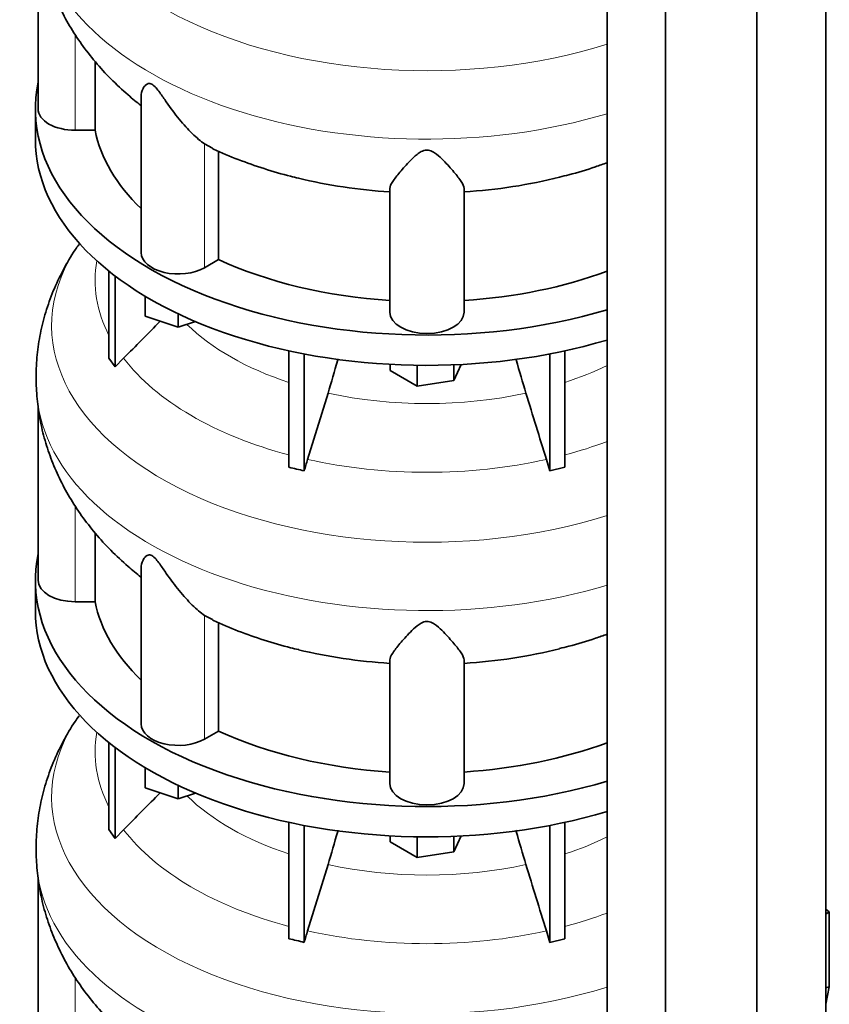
# Model space of a CAD drawing. Header units: millimetres. Extents: x 426 to 1318, y -2223 to 1749.
# Tile 8 of 31: x 1020 to 1315, y -1811 to -1453. Entities that reach past the tile are written whole.
import ezdxf

# ---------------------------------------------------------------- set-up
doc = ezdxf.new("R2010")
doc.units = ezdxf.units.MM
for name, color, linetype in [('MID_344-5', 7, 'Continuous'), ('VSI344-454_TERMI', 7, 'Continuous'), ('VSI344_DIFFUSORE', 7, 'Continuous')]:
    doc.layers.add(name, color=color, linetype=linetype)

# ---------------------------------------------------------------- blocks, each defined once
blk = doc.blocks.new('SE4')
at = {"layer": 'MID_344-5', "color": 7, "linetype": 'Continuous', "lineweight": 35}
for p, q in [((1313.67, -1877.68), (1313.67, -995.19)), ((1288.61, -1896.88), (1288.61, -1014.16)), ((1234.06, -1018.47), (1234.06, -1901.27)), ((1255.35, -1911.35), (1255.35, -1028.63))]:
    blk.add_line(p, q, dxfattribs=at)
at = {"layer": 'VSI344-454_TERMI', "color": 7, "linetype": 'Continuous', "lineweight": 35}
for p, q in [((1314.95, -1777.47), (1313.67, -1776.49)), ((1313.67, -1778.33), (1314.95, -1777.47)), ((1314.95, -1804.75), (1314.95, -1777.47)), ((1313.67, -1805.18), (1314.95, -1804.75)), ((1314.95, -1804.75), (1313.67, -1811.04))]:
    blk.add_line(p, q, dxfattribs=at)
at = {"layer": 'VSI344_DIFFUSORE', "color": 7, "linetype": 'Continuous', "lineweight": 35}
for p, q in [((1027.04, -1421.91), (1027.04, -1485.45)), ((1047.79, -1493.25), (1047.79, -1468.26)), ((1064.53, -1480.96), (1064.53, -1537.71)), ((1026.04, -1485.45), (1026.04, -1496.47)), ((1047.79, -1493.25), (1040.54, -1493.25)), ((1090.54, -1499.69), (1087.58, -1498.23)), ((1092.7, -1540.26), (1092.7, -1500.76)), ((1155.04, -1559.35), (1155.04, -1514.36)), ((1182.04, -1559.35), (1182.04, -1514.36)), ((1092.7, -1540.26), (1087.58, -1543.22)), ((1052.83, -1576.13), (1052.83, -1544.49)), ((1055.13, -1579.33), (1055.13, -1546.29)), ((1066.03, -1560.9), (1066.03, -1553.62)), ((1078.03, -1564.9), (1066.03, -1560.9)), ((1078.03, -1564.9), (1078.03, -1560.02)), ((1084.27, -1562.82), (1078.03, -1564.9)), ((1118.32, -1615.81), (1118.32, -1573.47)), ((1123.86, -1617.14), (1123.86, -1574.6)), ((1213.22, -1617.14), (1213.22, -1574.6)), ((1218.76, -1615.81), (1218.76, -1573.47)), ((1052.83, -1576.13), (1055.13, -1579.33)), ((1055.13, -1579.33), (1058.13, -1576.16)), ((1155.16, -1580.61), (1155.16, -1578.38)), ((1164.95, -1586.27), (1164.95, -1578.72)), ((1181.01, -1578.43), (1178.34, -1584.2)), ((1178.34, -1584.2), (1178.34, -1578.55)), ((1164.95, -1586.27), (1155.16, -1580.61)), ((1178.34, -1584.2), (1164.95, -1586.27)), ((1132.53, -1588.84), (1125.1, -1612.95)), ((1027.04, -1593.38), (1027.04, -1656.92)), ((1211.98, -1612.95), (1213.22, -1617.14)), ((1213.22, -1617.14), (1218.76, -1615.81)), ((1047.79, -1664.71), (1047.79, -1639.73)), ((1064.53, -1652.42), (1064.53, -1709.17)), ((1026.04, -1656.92), (1026.04, -1667.94)), ((1047.79, -1664.71), (1040.54, -1664.71)), ((1090.54, -1671.16), (1087.58, -1669.69)), ((1092.7, -1711.72), (1092.7, -1672.23)), ((1155.04, -1730.82), (1155.04, -1685.83)), ((1182.04, -1730.82), (1182.04, -1685.83)), ((1092.7, -1711.72), (1087.58, -1714.68)), ((1052.83, -1747.59), (1052.83, -1715.96)), ((1055.13, -1750.79), (1055.13, -1717.75)), ((1066.03, -1732.36), (1066.03, -1725.09)), ((1078.03, -1736.36), (1066.03, -1732.36)), ((1078.03, -1736.36), (1078.03, -1731.48)), ((1084.27, -1734.28), (1078.03, -1736.36)), ((1118.32, -1787.28), (1118.32, -1744.93)), ((1123.86, -1788.6), (1123.86, -1746.06)), ((1213.22, -1788.6), (1213.22, -1746.06)), ((1218.76, -1787.28), (1218.76, -1744.93)), ((1052.83, -1747.59), (1055.13, -1750.79)), ((1055.13, -1750.79), (1058.13, -1747.62)), ((1155.16, -1752.08), (1155.16, -1749.85)), ((1164.95, -1757.73), (1164.95, -1750.19)), ((1181.01, -1749.9), (1178.34, -1755.66)), ((1178.34, -1755.66), (1178.34, -1750.02)), ((1164.95, -1757.73), (1155.16, -1752.08)), ((1178.34, -1755.66), (1164.95, -1757.73)), ((1132.53, -1760.3), (1125.1, -1784.41)), ((1027.04, -1764.84), (1027.04, -1828.38)), ((1211.98, -1784.41), (1213.22, -1788.6)), ((1213.22, -1788.6), (1218.76, -1787.28))]:
    blk.add_line(p, q, dxfattribs=at)
at = {"layer": 'VSI344_DIFFUSORE', "color": 4, "linetype": 'Continuous', "lineweight": 9}
for p, q in [((1040.54, -1493.25), (1040.54, -1458.35)), ((1087.58, -1543.22), (1087.58, -1498.23)), ((1040.54, -1664.71), (1040.54, -1629.81)), ((1087.58, -1714.68), (1087.58, -1669.69)), ((1040.54, -1836.17), (1040.54, -1801.27))]:
    blk.add_line(p, q, dxfattribs=at)
for centre, major_axis, start_param, end_param in [((1168.54, -1392.73), (136.58, 0), 2.761012, 5.212737), ((1168.54, -1414.41), (-142.13, 0), 0.048496, 2.049895), ((1168.54, -1564.2), (136.58, 0), 2.761012, 5.212737), ((1168.54, -1547.88), (120.79, 0), 3.038624, 3.432735), ((1168.54, -1534.11), (-101.4, 0), 0.532702, 1.052595), ((1168.54, -1547.88), (-120.79, 0), 0.417538, 1.141984), ((1168.54, -1534.11), (101.4, 0), -1.052595, -0.868255), ((1168.54, -1585.88), (-142.13, 0), 0.048496, 2.049895), ((1168.54, -1534.11), (-101.4, 0), 1.207688, 1.933905), ((1168.54, -1547.88), (120.79, 0), -1.141984, -0.997489), ((1168.54, -1547.88), (-120.79, 0), 1.202936, 1.938657), ((1168.54, -1735.66), (136.58, 0), 2.761012, 5.212737), ((1168.54, -1719.34), (120.79, 0), 3.038624, 3.432735), ((1168.54, -1705.57), (-101.4, 0), 0.532702, 1.052595), ((1168.54, -1719.34), (-120.79, 0), 0.417538, 1.141984), ((1168.54, -1705.57), (101.4, 0), -1.052595, -0.868255), ((1168.54, -1757.34), (-142.13, 0), 0.048496, 2.049895), ((1168.54, -1705.57), (-101.4, 0), 1.207688, 1.933905), ((1168.54, -1719.34), (120.79, 0), -1.141984, -0.997489), ((1168.54, -1719.34), (-120.79, 0), 1.202936, 1.938657)]:
    blk.add_ellipse(centre, major_axis=major_axis, ratio=0.57735, start_param=start_param, end_param=end_param, dxfattribs=at)
at = {"layer": 'VSI344_DIFFUSORE', "color": 7, "linetype": 'Continuous', "lineweight": 35}
for centre, major_axis, start_param, end_param in [((1168.54, -1485.45), (142.5, 0), 3.023053, 5.190143), ((1040.54, -1485.45), (13.5, 0), 3.141581, 4.712389), ((1168.54, -1496.47), (142.5, 0), 3.141593, 5.190143), ((1168.54, -1485.45), (-121.5, 0), 0.111341, 0.543224), ((1168.54, -1445.95), (-121.5, 0), 1.175706, 1.459455), ((1168.54, -1445.95), (121.5, 0), 4.82373, 5.12108), ((1078.03, -1537.71), (13.5, 0), 3.141581, 5.497787), ((1168.54, -1485.45), (-121.5, 0), 0.896739, 1.459455), ((1168.54, -1485.45), (121.5, 0), 4.82373, 5.281941), ((1168.54, -1559.35), (13.5, 0), 3.141593, 6.283185), ((1168.54, -1656.92), (142.5, 0), 3.023053, 5.190143), ((1040.54, -1656.92), (13.5, 0), 3.141604, 4.712389), ((1168.54, -1656.92), (-121.5, 0), 0.111341, 0.543224), ((1168.54, -1667.94), (142.5, 0), 3.141593, 5.190143), ((1168.54, -1617.42), (-121.5, 0), 1.175706, 1.459455), ((1168.54, -1617.42), (121.5, 0), 4.82373, 5.12108), ((1078.03, -1709.17), (13.5, 0), 3.141581, 5.497787), ((1168.54, -1656.92), (-121.5, 0), 0.896739, 1.459455), ((1168.54, -1656.92), (121.5, 0), 4.82373, 5.281941), ((1168.54, -1730.82), (13.5, 0), 3.141593, 6.283185)]:
    blk.add_ellipse(centre, major_axis=major_axis, ratio=0.57735, start_param=start_param, end_param=end_param, dxfattribs=at)
for points, knots in [([(1026.59, -1418.43), (1026.89, -1421.24), (1027.43, -1426), (1029.2, -1433.73), (1031.6, -1441.11), (1034.69, -1448.34), (1038.43, -1455.32), (1042.82, -1462.05), (1047.84, -1468.5), (1053.5, -1474.68), (1059.07, -1479.83), (1062.89, -1483.03), (1064.46, -1484.25)], [0, 0, 0, 0, 0.0925927, 0.1862618, 0.2801149, 0.3745405, 0.4699354, 0.5666977, 0.6652088, 0.765802, 0.8687155, 0.9401335, 0.9401335, 0.9401335, 0.9401335]), ([(1087.58, -1498.23), (1086.21, -1497.25), (1084.69, -1495.97), (1081.56, -1492.9), (1079.95, -1491.12), (1076.81, -1487.28), (1075.26, -1485.18), (1072.9, -1481.82), (1072.11, -1480.66), (1070.86, -1478.93), (1070.42, -1478.35), (1069.47, -1477.26), (1068.93, -1476.74), (1067.91, -1476.19), (1067.48, -1476.17), (1066.79, -1476.34), (1066.52, -1476.51), (1065.81, -1477.1), (1065.48, -1477.6), (1064.75, -1479.04), (1064.53, -1480.01), (1064.53, -1480.97)], [0, 0, 0, 0, 0.125, 0.125, 0.25, 0.25, 0.375, 0.375, 0.4375, 0.4375, 0.46875, 0.46875, 0.5, 0.5, 0.53125, 0.53125, 0.5625, 0.5625, 0.625, 0.625, 0.7387976, 0.7387976, 0.7387976, 0.7387976]), ([(1090.45, -1499.88), (1090.6, -1499.95), (1093.46, -1501.39), (1099.94, -1503.99), (1109.13, -1507.25), (1116.76, -1509.52), (1120.8, -1510.42), (1121.89, -1510.67)], [0, 0, 0, 0, 0.01437, 0.312845, 0.611964, 0.910622, 1, 1, 1, 1]), ([(1182.04, -1514.36), (1182.04, -1513.71), (1181.64, -1512.89), (1180.33, -1510.88), (1179.41, -1509.71), (1177.25, -1507.13), (1176, -1505.7), (1173.76, -1503.44), (1172.97, -1502.66), (1171.56, -1501.57), (1171.06, -1501.22), (1169.88, -1500.63), (1169.17, -1500.41), (1167.73, -1500.45), (1167.04, -1500.7), (1165.9, -1501.3), (1165.41, -1501.65), (1164.02, -1502.75), (1163.24, -1503.52), (1161.04, -1505.75), (1159.79, -1507.18), (1157.63, -1509.75), (1156.74, -1510.89), (1155.45, -1512.88), (1155.04, -1513.72), (1155.04, -1514.36)], [0, 0, 0, 0, 0.125, 0.125, 0.25, 0.25, 0.375, 0.375, 0.4375, 0.4375, 0.46875, 0.46875, 0.5, 0.5, 0.53125, 0.53125, 0.5625, 0.5625, 0.625, 0.625, 0.75, 0.75, 0.875, 0.875, 1, 1, 1, 1]), ([(1216.76, -1510.28), (1218.01, -1509.98), (1222.2, -1509), (1228.07, -1507.17), (1232.7, -1505.56), (1234.1, -1505.06)], [0, 0, 0, 0, 0.1078692, 0.4247802, 0.5649754, 0.5649754, 0.5649754, 0.5649754]), ([(1041.95, -1534.74), (1041.41, -1535.48), (1039.35, -1538.27), (1036.04, -1544.07), (1032.48, -1551.56), (1029.72, -1559.28), (1027.76, -1567.07), (1026.59, -1574.86), (1026.15, -1582.62), (1026.43, -1587.23), (1026.6, -1589.84)], [0, 0, 0, 0, 0.043014, 0.189752, 0.332864, 0.47275, 0.609908, 0.744873, 0.878188, 1, 1, 1, 1]), ([(1132.53, -1588.84), (1133.74, -1584.88), (1134.92, -1580.87), (1136.09, -1576.65), (1136.12, -1576.51), (1136.16, -1576.37)], [0, 0, 0, 0, 0.5, 0.5, 0.5168361, 0.5168361, 0.5168361, 0.5168361]), ([(1204.56, -1588.84), (1203.34, -1584.88), (1202.16, -1580.87), (1201, -1576.64), (1200.96, -1576.5), (1200.92, -1576.36)], [0, 0, 0, 0, 0.5, 0.5, 0.5171116, 0.5171116, 0.5171116, 0.5171116]), ([(1026.59, -1589.9), (1026.89, -1592.71), (1027.43, -1597.47), (1029.2, -1605.19), (1031.6, -1612.58), (1034.69, -1619.8), (1038.43, -1626.78), (1042.82, -1633.51), (1047.84, -1639.96), (1053.5, -1646.14), (1059.07, -1651.29), (1062.89, -1654.49), (1064.46, -1655.71)], [0, 0, 0, 0, 0.0925927, 0.1862618, 0.2801149, 0.3745405, 0.4699354, 0.5666977, 0.6652088, 0.765802, 0.8687155, 0.9401335, 0.9401335, 0.9401335, 0.9401335]), ([(1087.58, -1669.69), (1086.21, -1668.72), (1084.69, -1667.43), (1081.56, -1664.36), (1079.95, -1662.59), (1076.81, -1658.74), (1075.26, -1656.65), (1072.9, -1653.28), (1072.11, -1652.12), (1070.86, -1650.4), (1070.42, -1649.82), (1069.47, -1648.72), (1068.93, -1648.2), (1067.91, -1647.65), (1067.48, -1647.63), (1066.79, -1647.8), (1066.52, -1647.97), (1065.81, -1648.57), (1065.48, -1649.07), (1064.75, -1650.5), (1064.53, -1651.48), (1064.53, -1652.43)], [0, 0, 0, 0, 0.125, 0.125, 0.25, 0.25, 0.375, 0.375, 0.4375, 0.4375, 0.46875, 0.46875, 0.5, 0.5, 0.53125, 0.53125, 0.5625, 0.5625, 0.625, 0.625, 0.7387976, 0.7387976, 0.7387976, 0.7387976]), ([(1090.45, -1671.34), (1090.6, -1671.42), (1093.46, -1672.85), (1099.94, -1675.46), (1109.13, -1678.71), (1116.76, -1680.98), (1120.8, -1681.89), (1121.89, -1682.13)], [0, 0, 0, 0, 0.01437, 0.312845, 0.611964, 0.910622, 1, 1, 1, 1]), ([(1182.04, -1685.83), (1182.04, -1685.18), (1181.64, -1684.35), (1180.33, -1682.34), (1179.41, -1681.17), (1177.25, -1678.6), (1176, -1677.17), (1173.76, -1674.9), (1172.97, -1674.13), (1171.56, -1673.04), (1171.06, -1672.68), (1169.88, -1672.1), (1169.17, -1671.88), (1167.73, -1671.91), (1167.04, -1672.16), (1165.9, -1672.76), (1165.41, -1673.12), (1164.02, -1674.22), (1163.24, -1674.98), (1161.04, -1677.22), (1159.79, -1678.65), (1157.63, -1681.22), (1156.74, -1682.36), (1155.45, -1684.34), (1155.04, -1685.18), (1155.04, -1685.83)], [0, 0, 0, 0, 0.125, 0.125, 0.25, 0.25, 0.375, 0.375, 0.4375, 0.4375, 0.46875, 0.46875, 0.5, 0.5, 0.53125, 0.53125, 0.5625, 0.5625, 0.625, 0.625, 0.75, 0.75, 0.875, 0.875, 1, 1, 1, 1]), ([(1216.76, -1681.74), (1218.01, -1681.45), (1222.2, -1680.46), (1228.07, -1678.63), (1232.7, -1677.03), (1234.1, -1676.52)], [0, 0, 0, 0, 0.1078692, 0.4247802, 0.5649754, 0.5649754, 0.5649754, 0.5649754]), ([(1041.95, -1706.21), (1041.41, -1706.94), (1039.35, -1709.74), (1036.04, -1715.53), (1032.48, -1723.02), (1029.72, -1730.74), (1027.76, -1738.54), (1026.59, -1746.32), (1026.15, -1754.08), (1026.43, -1758.7), (1026.6, -1761.3)], [0, 0, 0, 0, 0.043014, 0.189752, 0.332864, 0.47275, 0.609908, 0.744873, 0.878188, 1, 1, 1, 1]), ([(1132.53, -1760.3), (1133.74, -1756.35), (1134.92, -1752.33), (1136.09, -1748.11), (1136.12, -1747.97), (1136.16, -1747.84)], [0, 0, 0, 0, 0.5, 0.5, 0.5168361, 0.5168361, 0.5168361, 0.5168361]), ([(1204.56, -1760.3), (1203.34, -1756.35), (1202.16, -1752.33), (1201, -1748.11), (1200.96, -1747.97), (1200.92, -1747.83)], [0, 0, 0, 0, 0.5, 0.5, 0.5171116, 0.5171116, 0.5171116, 0.5171116]), ([(1026.59, -1761.36), (1026.89, -1764.17), (1027.43, -1768.93), (1029.2, -1776.66), (1031.6, -1784.04), (1034.69, -1791.27), (1038.43, -1798.25), (1042.82, -1804.98), (1047.84, -1811.43), (1053.5, -1817.61), (1059.07, -1822.76), (1062.89, -1825.96), (1064.46, -1827.18)], [0, 0, 0, 0, 0.0925927, 0.1862618, 0.2801149, 0.3745405, 0.4699354, 0.5666977, 0.6652088, 0.765802, 0.8687155, 0.9401335, 0.9401335, 0.9401335, 0.9401335])]:
    blk.add_open_spline(points, degree=3, knots=knots, dxfattribs=at)
for points in [[(1058.13, -1576.16), (1062.58, -1571.67), (1067.03, -1567.19), (1071.48, -1562.71)], [(1204.56, -1588.84), (1207.03, -1596.87), (1209.51, -1604.91), (1211.98, -1612.95)], [(1125.1, -1612.95), (1124.68, -1614.33), (1124.26, -1615.73), (1123.86, -1617.14)], [(1123.86, -1617.14), (1122.01, -1616.66), (1120.16, -1616.21), (1118.32, -1615.81)], [(1058.13, -1747.62), (1062.58, -1743.14), (1067.03, -1738.66), (1071.48, -1734.17)], [(1204.56, -1760.3), (1207.03, -1768.34), (1209.51, -1776.38), (1211.98, -1784.41)], [(1125.1, -1784.41), (1124.68, -1785.8), (1124.26, -1787.2), (1123.86, -1788.6)], [(1123.86, -1788.6), (1122.01, -1788.12), (1120.16, -1787.68), (1118.32, -1787.28)]]:
    blk.add_open_spline(points, degree=3, dxfattribs=at)

msp = doc.modelspace()

# ---------------------------------------------------------------- block references
msp.add_blockref('SE4', (0, 0))

doc.saveas('drawing.dxf')
